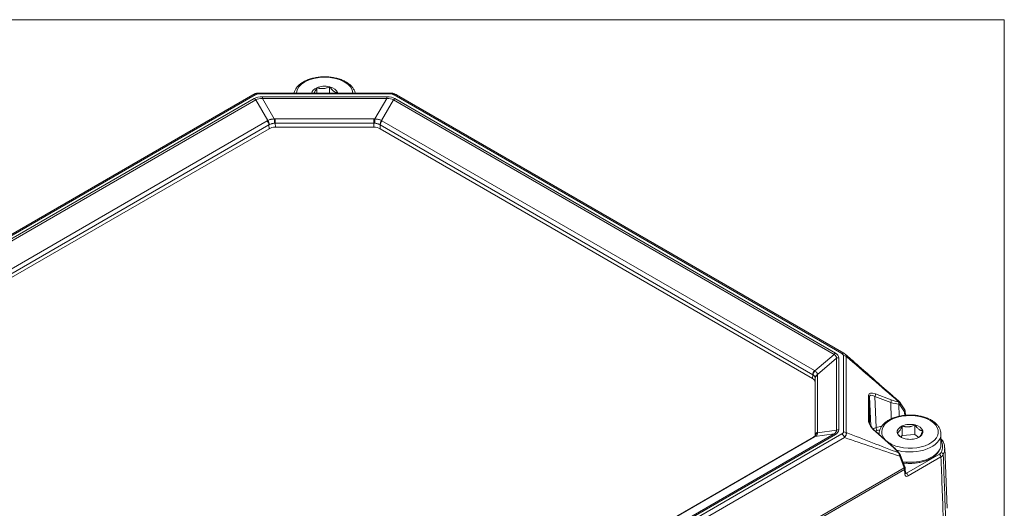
# Model space of a CAD drawing. Header units: millimetres. Extents: x 4 to 836, y 5 to 589.
# Tile 22 of 163: x 90 to 200, y 144 to 198. Entities that reach past the tile are written whole.
import ezdxf

# ---------------------------------------------------------------- set-up
doc = ezdxf.new("R2010")
doc.units = ezdxf.units.MM
doc.layers.add('1', color=7, linetype='Continuous', true_color=0xffffff)

msp = doc.modelspace()

# ---------------------------------------------------------------- linework, layer by layer
at = {"layer": '1', "color": 251, "linetype": 'Continuous', "lineweight": 18}
for q in [(31.03, 198.469), (200.102, 18.808)]:
    msp.add_line((200.102, 198.469), q, dxfattribs=at)
at = {"layer": '1', "color": 252, "linetype": 'Continuous', "lineweight": 18}
for p, q in [((123.526, 190.905), (123.526, 190.308)), ((124.957, 191.014), (124.957, 190.308)), ((188.721, 153.264), (188.721, 152.203)), ((190.152, 153.373), (190.152, 152.312)), ((186.15, 152.358), (186.15, 152.322)), ((188.594, 152.025), (188.721, 152.203)), ((188.721, 152.203), (190.152, 152.312)), ((190.152, 152.312), (190.579, 151.991)), ((193.05, 151.215), (193.05, 152.358))]:
    msp.add_line(p, q, dxfattribs=at)
at = {"layer": '1', "color": 143, "linetype": 'Continuous', "lineweight": 18}
for p, q in [((116.411, 190.12), (48.893, 151.139)), ((116.416, 190.123), (116.411, 190.12)), ((131.744, 190.308), (117.065, 190.308)), ((182.239, 161.345), (132.399, 190.12)), ((129.888, 186.512), (118.922, 186.512)), ((118.215, 186.343), (52.389, 148.339)), ((178.743, 158.545), (130.595, 186.343)), ((179.036, 152.171), (179.036, 158.137)), ((188.519, 155.846), (188.516, 155.851)), ((189.005, 155.063), (188.519, 155.846)), ((189.089, 154.452), (189.064, 154.87)), ((187.519, 151.128), (185.755, 152.667)), ((178.864, 152.025), (113.028, 114.015)), ((188.374, 150.264), (188.363, 150.278)), ((188.375, 150.263), (188.374, 150.264)), ((193.75, 144.101), (193.462, 150.84)), ((188.54, 149.98), (188.539, 149.982)), ((189.026, 148.707), (188.54, 149.98)), ((189.027, 148.706), (189.026, 148.707)), ((189.096, 148.009), (189.064, 148.538))]:
    msp.add_line(p, q, dxfattribs=at)
at = {"layer": '1', "color": 143, "linetype": 'Continuous', "lineweight": 13}
for p, q in [((116.661, 190.095), (49.143, 151.114)), ((131.744, 190.216), (117.065, 190.216)), ((117.477, 189.904), (131.332, 189.904)), ((181.989, 161.32), (132.149, 190.095)), ((49.826, 151.165), (116.571, 189.701)), ((116.737, 189.558), (49.992, 151.022)), ((118.076, 187.256), (116.737, 189.558)), ((131.332, 189.694), (117.477, 189.694)), ((117.477, 189.694), (118.798, 187.424)), ((130.012, 187.424), (131.332, 189.694)), ((132.072, 189.558), (130.733, 187.256)), ((181.14, 161.228), (132.072, 189.558)), ((132.238, 189.701), (181.306, 161.372)), ((52.184, 149.215), (118.02, 187.226)), ((118.207, 186.771), (52.371, 148.76)), ((118.215, 186.343), (118.207, 186.771)), ((118.914, 187.429), (129.896, 187.429)), ((118.914, 186.957), (118.922, 186.512)), ((129.896, 186.957), (118.914, 186.957)), ((129.888, 186.512), (129.896, 186.957)), ((130.602, 186.771), (130.595, 186.343)), ((178.761, 158.967), (130.602, 186.771)), ((130.79, 187.226), (178.948, 159.421)), ((179.002, 159.388), (181.14, 161.228)), ((181.398, 160.789), (179.289, 158.974)), ((181.398, 152.789), (181.398, 160.789)), ((181.659, 160.849), (181.659, 152.849)), ((182.198, 152.612), (182.198, 161.086)), ((182.503, 161.002), (182.503, 152.527)), ((178.743, 158.545), (178.761, 158.967)), ((179.054, 158.575), (179.036, 158.137)), ((179.054, 152.234), (179.054, 158.575)), ((179.293, 158.909), (179.293, 152.569)), ((185.743, 156.829), (187.507, 156.157)), ((184.991, 153.761), (184.991, 156.651)), ((185.225, 153.262), (185.089, 156.496)), ((185.089, 156.496), (185.089, 153.606)), ((187.458, 155.871), (185.694, 156.543)), ((185.694, 156.543), (185.84, 153.076)), ((187.503, 154.041), (187.458, 155.871)), ((188.324, 155.957), (188.335, 155.956)), ((188.36, 155.699), (188.348, 155.7)), ((188.348, 155.7), (188.382, 154.337)), ((188.969, 154.836), (188.483, 155.62)), ((189.01, 154.442), (188.991, 154.76)), ((179.289, 152.499), (181.398, 152.789)), ((187.507, 151.101), (185.743, 152.641)), ((185.84, 153.076), (186.467, 153.24)), ((186.241, 152.826), (185.943, 152.747)), ((178.948, 152.049), (113.112, 114.038)), ((114.395, 113.839), (181.14, 152.374)), ((114.471, 113.397), (181.989, 152.378)), ((181.306, 152.326), (114.561, 113.791)), ((182.304, 151.974), (114.786, 112.992)), ((181.14, 152.374), (179.002, 152.08)), ((179.053, 152.205), (179.054, 152.234)), ((188.335, 150.265), (188.324, 150.278)), ((188.95, 148.62), (188.464, 149.893)), ((189.212, 148.001), (192.869, 150.112)), ((193.045, 149.813), (189.388, 147.702)), ((112.352, 104.396), (188.95, 148.62)), ((188.991, 148.428), (112.388, 104.201)), ((189.023, 147.899), (188.991, 148.428)), ((189.092, 148.07), (189.212, 148.001))]:
    msp.add_line(p, q, dxfattribs=at)
for points in [[(117.065, 190.216, 0), (117.065, 190.22, 0), (117.065, 190.223, 0), (117.065, 190.226, 0), (117.065, 190.23, 0), (117.065, 190.233, 0), (117.065, 190.236, 0), (117.065, 190.239, 0), (117.065, 190.242, 0), (117.065, 190.245, 0), (117.065, 190.248, 0), (117.065, 190.251, 0), (117.065, 190.254, 0), (117.065, 190.257, 0), (117.065, 190.259, 0), (117.065, 190.262, 0), (117.065, 190.265, 0), (117.065, 190.267, 0), (117.065, 190.269, 0), (117.065, 190.272, 0), (117.065, 190.274, 0), (117.065, 190.276, 0), (117.065, 190.278, 0), (117.065, 190.28, 0), (117.065, 190.282, 0), (117.065, 190.284, 0), (117.065, 190.286, 0), (117.065, 190.288, 0), (117.065, 190.29, 0), (117.065, 190.291, 0), (117.065, 190.293, 0), (117.065, 190.294, 0), (117.065, 190.296, 0), (117.065, 190.297, 0), (117.065, 190.298, 0), (117.065, 190.299, 0), (117.065, 190.3, 0), (117.065, 190.301, 0), (117.065, 190.302, 0), (117.065, 190.303, 0), (117.065, 190.304, 0), (117.065, 190.305, 0), (117.065, 190.305, 0), (117.065, 190.306, 0), (117.065, 190.306, 0), (117.065, 190.307, 0), (117.065, 190.307, 0), (117.065, 190.307, 0), (117.065, 190.308, 0), (117.065, 190.308, 0), (117.065, 190.308, 0)], [(117.477, 189.694, 0), (117.477, 189.699, 0), (117.477, 189.704, 0), (117.477, 189.709, 0), (117.477, 189.714, 0), (117.477, 189.719, 0), (117.477, 189.724, 0), (117.477, 189.729, 0), (117.477, 189.734, 0), (117.477, 189.738, 0), (117.477, 189.743, 0), (117.477, 189.748, 0), (117.477, 189.753, 0), (117.477, 189.757, 0), (117.477, 189.762, 0), (117.477, 189.767, 0), (117.477, 189.771, 0), (117.477, 189.776, 0), (117.477, 189.78, 0), (117.477, 189.785, 0), (117.477, 189.789, 0), (117.477, 189.794, 0), (117.477, 189.798, 0), (117.477, 189.802, 0), (117.477, 189.807, 0), (117.477, 189.811, 0), (117.477, 189.815, 0), (117.477, 189.819, 0), (117.477, 189.824, 0), (117.477, 189.828, 0), (117.477, 189.832, 0), (117.477, 189.836, 0), (117.477, 189.84, 0), (117.477, 189.844, 0), (117.477, 189.848, 0), (117.477, 189.852, 0), (117.477, 189.856, 0), (117.477, 189.859, 0), (117.477, 189.863, 0), (117.477, 189.867, 0), (117.477, 189.87, 0), (117.477, 189.874, 0), (117.477, 189.878, 0), (117.477, 189.881, 0), (117.477, 189.885, 0), (117.477, 189.888, 0), (117.477, 189.891, 0), (117.477, 189.895, 0), (117.477, 189.898, 0), (117.477, 189.901, 0), (117.477, 189.904, 0)], [(131.332, 189.694, 0), (131.332, 189.699, 0), (131.332, 189.704, 0), (131.332, 189.709, 0), (131.332, 189.714, 0), (131.332, 189.719, 0), (131.332, 189.724, 0), (131.332, 189.729, 0), (131.332, 189.734, 0), (131.332, 189.738, 0), (131.332, 189.743, 0), (131.332, 189.748, 0), (131.332, 189.753, 0), (131.332, 189.757, 0), (131.332, 189.762, 0), (131.332, 189.767, 0), (131.332, 189.771, 0), (131.332, 189.776, 0), (131.332, 189.78, 0), (131.332, 189.785, 0), (131.332, 189.789, 0), (131.332, 189.794, 0), (131.332, 189.798, 0), (131.332, 189.802, 0), (131.332, 189.807, 0), (131.332, 189.811, 0), (131.332, 189.815, 0), (131.332, 189.819, 0), (131.332, 189.824, 0), (131.332, 189.828, 0), (131.332, 189.832, 0), (131.332, 189.836, 0), (131.332, 189.84, 0), (131.332, 189.844, 0), (131.332, 189.848, 0), (131.332, 189.852, 0), (131.332, 189.856, 0), (131.332, 189.859, 0), (131.332, 189.863, 0), (131.332, 189.867, 0), (131.332, 189.87, 0), (131.332, 189.874, 0), (131.332, 189.878, 0), (131.332, 189.881, 0), (131.332, 189.885, 0), (131.332, 189.888, 0), (131.332, 189.891, 0), (131.332, 189.895, 0), (131.332, 189.898, 0), (131.332, 189.901, 0), (131.332, 189.904, 0)], [(131.744, 190.216, 0), (131.744, 190.22, 0), (131.744, 190.223, 0), (131.744, 190.226, 0), (131.744, 190.23, 0), (131.744, 190.233, 0), (131.744, 190.236, 0), (131.744, 190.239, 0), (131.744, 190.242, 0), (131.744, 190.245, 0), (131.744, 190.248, 0), (131.744, 190.251, 0), (131.744, 190.254, 0), (131.744, 190.257, 0), (131.744, 190.259, 0), (131.744, 190.262, 0), (131.744, 190.265, 0), (131.744, 190.267, 0), (131.744, 190.269, 0), (131.744, 190.272, 0), (131.744, 190.274, 0), (131.744, 190.276, 0), (131.744, 190.278, 0), (131.744, 190.28, 0), (131.744, 190.282, 0), (131.744, 190.284, 0), (131.744, 190.286, 0), (131.744, 190.288, 0), (131.744, 190.29, 0), (131.744, 190.291, 0), (131.744, 190.293, 0), (131.744, 190.294, 0), (131.744, 190.296, 0), (131.744, 190.297, 0), (131.744, 190.298, 0), (131.744, 190.299, 0), (131.744, 190.3, 0), (131.744, 190.301, 0), (131.744, 190.302, 0), (131.744, 190.303, 0), (131.744, 190.304, 0), (131.744, 190.305, 0), (131.744, 190.305, 0), (131.744, 190.306, 0), (131.744, 190.306, 0), (131.744, 190.307, 0), (131.744, 190.307, 0), (131.744, 190.307, 0), (131.744, 190.308, 0), (131.744, 190.308, 0), (131.744, 190.308, 0)], [(118.914, 186.957, 0), (118.914, 186.965, 0), (118.914, 186.973, 0), (118.914, 186.982, 0), (118.914, 186.991, 0), (118.914, 186.999, 0), (118.914, 187.008, 0), (118.914, 187.017, 0), (118.914, 187.026, 0), (118.914, 187.035, 0), (118.914, 187.044, 0), (118.914, 187.053, 0), (118.914, 187.062, 0), (118.914, 187.072, 0), (118.914, 187.081, 0), (118.914, 187.091, 0), (118.914, 187.1, 0), (118.914, 187.11, 0), (118.914, 187.119, 0), (118.914, 187.129, 0), (118.914, 187.139, 0), (118.914, 187.148, 0), (118.914, 187.158, 0), (118.914, 187.168, 0), (118.914, 187.178, 0), (118.914, 187.187, 0), (118.914, 187.197, 0), (118.914, 187.207, 0), (118.914, 187.217, 0), (118.914, 187.227, 0), (118.914, 187.237, 0), (118.914, 187.247, 0), (118.914, 187.257, 0), (118.914, 187.266, 0), (118.914, 187.276, 0), (118.914, 187.286, 0), (118.914, 187.296, 0), (118.914, 187.306, 0), (118.914, 187.315, 0), (118.914, 187.325, 0), (118.914, 187.335, 0), (118.914, 187.344, 0), (118.914, 187.354, 0), (118.914, 187.364, 0), (118.914, 187.373, 0), (118.914, 187.382, 0), (118.914, 187.392, 0), (118.914, 187.401, 0), (118.914, 187.41, 0), (118.914, 187.42, 0), (118.914, 187.429, 0)], [(129.896, 186.957, 0), (129.896, 186.965, 0), (129.896, 186.973, 0), (129.896, 186.982, 0), (129.896, 186.991, 0), (129.896, 186.999, 0), (129.896, 187.008, 0), (129.896, 187.017, 0), (129.896, 187.026, 0), (129.896, 187.035, 0), (129.896, 187.044, 0), (129.896, 187.053, 0), (129.896, 187.062, 0), (129.896, 187.072, 0), (129.896, 187.081, 0), (129.896, 187.091, 0), (129.896, 187.1, 0), (129.896, 187.11, 0), (129.896, 187.119, 0), (129.896, 187.129, 0), (129.896, 187.139, 0), (129.896, 187.148, 0), (129.896, 187.158, 0), (129.896, 187.168, 0), (129.896, 187.178, 0), (129.896, 187.187, 0), (129.896, 187.197, 0), (129.896, 187.207, 0), (129.896, 187.217, 0), (129.896, 187.227, 0), (129.896, 187.237, 0), (129.896, 187.247, 0), (129.896, 187.257, 0), (129.896, 187.266, 0), (129.896, 187.276, 0), (129.896, 187.286, 0), (129.896, 187.296, 0), (129.896, 187.306, 0), (129.896, 187.315, 0), (129.896, 187.325, 0), (129.896, 187.335, 0), (129.896, 187.344, 0), (129.896, 187.354, 0), (129.896, 187.364, 0), (129.896, 187.373, 0), (129.896, 187.382, 0), (129.896, 187.392, 0), (129.896, 187.401, 0), (129.896, 187.41, 0), (129.896, 187.42, 0), (129.896, 187.429, 0)]]:
    msp.add_polyline3d(points, dxfattribs=at)
at = {"layer": '1', "color": 252, "linetype": 'Continuous', "lineweight": 13}
for centre, major_axis, start_param, end_param in [((124.405, 190.244), (-3.15, 0), 3.1768404, 6.2478454), ((189.6, 152.603), (-3.15, 0), 1.178493, 6.2831853), ((189.6, 152.603), (-3.15, 0), 0, 0.5315212), ((189.6, 152.603), (-3.15, 0), 0.63755, 1.178493), ((189.6, 152.358), (3.45, 0), 4.3200856, 6.2785741), ((189.6, 152.358), (3.45, 0), 4.2496943, 4.3200856), ((189.6, 151.215), (-3.45, 0), 1.3393032, 3.1144994)]:
    msp.add_ellipse(centre, major_axis=major_axis, ratio=0.57735, start_param=start_param, end_param=end_param, dxfattribs=at)
at = {"layer": '1', "color": 252, "linetype": 'Continuous', "lineweight": 18}
for centre, major_axis, start_param, end_param in [((124.405, 190.244), (1.443, 0), 2.2256905, 3.0646103), ((124.405, 190.244), (1.443, 0), 1.178493, 2.2256905), ((124.405, 190.244), (1.443, 0), 0.1312954, 1.178493), ((124.405, 190.244), (1.443, 0), 0.0769721, 0.1312954), ((189.6, 152.603), (1.443, 0), 2.2256905, 3.2728881), ((189.6, 152.603), (1.443, 0), 3.2728881, 4.3200856), ((189.6, 152.603), (1.443, 0), 1.178493, 2.2256905), ((189.6, 152.603), (1.443, 0), 0.1312954, 1.178493), ((189.6, 152.603), (1.443, 0), 5.3672832, 6.4144807), ((189.6, 152.358), (3.45, 0), 3.1414975, 3.1571073), ((189.6, 152.603), (1.443, 0), 4.3200856, 5.3672832), ((189.6, 151.215), (-3.45, 0), 3.1144994, 3.1414975)]:
    msp.add_ellipse(centre, major_axis=major_axis, ratio=0.57735, start_param=start_param, end_param=end_param, dxfattribs=at)
at = {"layer": '1', "color": 143, "linetype": 'Continuous', "lineweight": 13}
for centre, major_axis, ratio, start_param, end_param in [((116.661, 189.687), (-0.25, 0.433), 0.57735, 5.4977871, 6.26087), ((119.663, 187.137), (-3.42, 2.261), 0.46669, 5.668481, 6.0542627), ((119.663, 186.729), (-3.057, 2.715), 0.396188, 5.7907321, 6.1765139), ((129.147, 187.137), (3.42, 2.261), 0.46669, 0.2289226, 0.6147043), ((129.147, 186.729), (3.057, 2.715), 0.396188, 0.1066715, 0.4924532), ((132.149, 189.687), (0.25, 0.433), 0.57735, 0.0000044, 0.7853982), ((116.571, 189.293), (-0.25, 0.433), 0.57735, 5.009238, 5.4977871), ((132.238, 189.293), (0.25, 0.433), 0.57735, 0.7853982, 1.2739473), ((119.093, 185.932), (-1.295, 1.11), 0.697711, 5.9904592, 6.0422593), ((117.854, 186.961), (-0.25, 0.433), 0.57735, 3.9618974, 5.009238), ((117.91, 186.991), (-0.219, 0.449), 0.562042, 4.001288, 5.0486543), ((118.927, 185.668), (-0.752, 1.082), 0.620641, 6.1832311, 6.2350311), ((118.928, 185.778), (-0.082, 1.649), 0.90834, 6.2380905, 6.3154052), ((118.798, 187.226), (-0.043, 0.498), 0.036587, 4.1294019, 5.1175231), ((118.928, 185.58), (-0.04, 1.376), 0.726249, 6.257905, 6.3352197), ((129.882, 185.778), (0.082, 1.649), 0.90834, 6.2509654, 6.3282801), ((129.882, 185.58), (0.04, 1.376), 0.726249, 6.2311509, 6.3084657), ((130.012, 187.226), (0.043, 0.498), 0.036587, 1.1656622, 2.1537835), ((130.899, 186.991), (0.219, 0.449), 0.562042, 1.234531, 2.2818973), ((129.883, 185.668), (0.752, 1.082), 0.620641, 0.0481542, 0.0999543), ((130.956, 186.961), (0.25, 0.433), 0.57735, 1.2739473, 2.3212879), ((129.717, 185.932), (1.295, 1.11), 0.697711, 0.240926, 0.2927261), ((181.306, 160.963), (0.25, 0.433), 0.57735, 0.7853982, 1.2739473), ((176.865, 159.179), (4.511, 1.817), 0.270428, 6.1303537, 6.5161354), ((176.865, 159.587), (4.773, 1.409), 0.316774, 6.1899637, 6.5757454), ((181.989, 160.912), (0.25, 0.433), 0.57735, 6.2717082, 7.0685835), ((181.659, 160.44), (0.5, 0), 0.816497, 1.5707963, 2.1194205), ((182.198, 160.678), (-0.5, 0), 0.816497, 4.0578905, 4.712389), ((179.114, 159.156), (0.25, 0.433), 0.57735, 1.2739473, 2.3212879), ((179.168, 159.123), (0.28, 0.414), 0.590594, 1.3153609, 2.3627273), ((177.858, 158.138), (1.322, 1.088), 0.692206, 0.2018449, 0.2536449), ((178.024, 157.874), (0.788, 1.06), 0.61337, 0.0233749, 0.0751749), ((179.55, 158.625), (0.495, 0.073), 0.840845, 1.9980434, 2.9861647), ((178.02, 157.787), (0.988, 0.925), 0.3292, 5.9840618, 6.0613766), ((179.554, 158.561), (0.5, 0), 0.816497, 2.1194205, 3.1066861), ((177.76, 158.135), (1.477, 0.979), 0.423223, 6.0096708, 6.0869856), ((186.276, 155.832), (-1.231, 0.991), 0.371341, 5.4308691, 6.573581), ((185.59, 156.667), (0.089, 0.234), 0.59435, 4.3900208, 5.6772166), ((184.839, 156.489), (0.25, 0), 0.816497, 0.0349066, 0.9162979), ((186.124, 155.67), (-0.99, 0.96), 0.31686, 5.4389833, 6.5816952), ((187.355, 155.995), (0.089, 0.234), 0.59435, 4.3900208, 5.6772166), ((186.196, 158.182), (-2.918, 2.201), 0.393456, 2.286921, 2.6447981), ((186.348, 158.344), (-2.673, 2.172), 0.374057, 2.2935779, 2.651455), ((188.172, 155.795), (0.018, 0.249), 0.774783, 4.3777076, 5.4728895), ((188.183, 155.794), (-0.018, -0.249), 0.774783, 1.2361149, 2.3312968), ((188.307, 155.715), (-0.212, -0.132), 0.758511, 1.9827305, 3.1415798), ((188.793, 154.931), (0.212, 0.132), 0.758511, 5.1243232, 6.0930111), ((188.815, 154.651), (0.118, 0.22), 0.597134, 5.5139785, 5.9514875), ((188.814, 154.855), (0.25, 0.015), 0.576647, 5.463532, 6.2976649), ((184.839, 153.599), (0.25, 0), 0.816497, 0.0349066, 0.9162979), ((186.276, 152.969), (-1.232, 0.964), 0.378936, 0.2883352, 1.4310471), ((179.55, 152.151), (-0.496, 0.064), 0.785148, 5.3634591, 6.3515803), ((179.554, 152.22), (0.5, 0), 0.816497, 2.1194205, 3.1066861), ((177.76, 151.811), (1.478, 0.962), 0.42743, 5.9345794, 6.0118942), ((176.865, 153.703), (-4.529, 1.042), 0.260445, 2.8599686, 3.2457503), ((176.865, 154.111), (-4.773, 1.409), 0.316774, 2.8490325, 3.2348143), ((181.659, 152.441), (0.5, 0), 0.816497, 1.5707963, 2.1194205), ((182.198, 152.203), (-0.5, 0), 0.816497, 4.0578905, 4.712389), ((186.255, 152.557), (1, 0.01), 0.572627, 1.9928108, 2.4340226), ((186.255, 152.353), (-0.75, 0.001), 0.577144, 5.1408649, 5.4906776), ((185.59, 152.479), (0.164, 0.188), 0.071597, 5.8060674, 6.2831933), ((185.943, 152.952), (0.064, -0.242), 0.338369, 4.0867587, 5.6226485), ((179.114, 151.592), (-0.25, 0.433), 0.57735, 5.9863363, 6.2831919), ((179.168, 151.624), (-0.26, 0.427), 0.622989, 5.9729087, 6.2971177), ((177.858, 152.004), (1.516, 0.49), 0.24437, 5.4327402, 5.4845403), ((181.306, 151.918), (-0.25, 0.433), 0.57735, 5.4977871, 5.9863363), ((181.989, 151.97), (-0.25, 0.433), 0.57735, 4.3994064, 5.4977871), ((193.063, 151.429), (0.227, 0.105), 0.788977, 0.0005132, 1.2216415), ((188.752, 150.97), (-4.462, 0), 0.57735, 2.8812237, 3.4019616), ((187.355, 150.94), (0.164, 0.188), 0.071597, 5.8060674, 6.2831933), ((186.348, 150.367), (-2.675, 2.099), 0.383853, 4.2192857, 4.5771628), ((188.172, 150.116), (0.191, 0.161), 0.216018, 0.000047, 0.4882925), ((188.183, 150.103), (-0.191, -0.161), 0.216018, 3.1415883, 3.6298852), ((193.063, 150.103), (0.227, -0.105), 0.788977, 0.3840614, 1.9199511), ((188.752, 150.773), (4.712, 0), 0.57735, 6.0228164, 6.2896294), ((188.307, 149.891), (-0.234, -0.089), 0.269221, 2.2031953, 3.1415862), ((192.869, 149.908), (-0.125, 0.217), 0.57735, 3.9618974, 5.4977871), ((188.793, 148.618), (0.234, 0.089), 0.269221, 5.344788, 6.259345), ((188.638, 148.618), (-0.256, 0.429), 0.567185, 3.9534676, 4.3909766), ((188.814, 148.523), (0.25, 0.015), 0.576647, 5.463532, 6.2822879), ((188.846, 147.994), (0.25, 0.015), 0.576647, 5.463532, 6.2831708), ((189.376, 148.117), (0.236, 0.441), 0.597134, 2.3723858, 3.9082756), ((189.199, 148.212), (0.111, 0.224), 0.616056, 3.1275345, 3.886912), ((189.212, 147.797), (-0.125, 0.217), 0.57735, 3.9618974, 5.4977871)]:
    msp.add_ellipse(centre, major_axis=major_axis, ratio=ratio, start_param=start_param, end_param=end_param, dxfattribs=at)
at = {"layer": '1', "color": 143, "linetype": 'Continuous', "lineweight": 18}
for centre, major_axis, ratio, start_param, end_param in [((118.922, 185.935), (-1, 0), 0.577642, 4.7131465, 5.49804), ((129.888, 185.935), (1, 0), 0.577642, 0.7851453, 1.5700388), ((178.035, 158.137), (1.001, 0), 0.577059, 6.2829333, 7.0678268), ((188.793, 154.931), (0.212, 0.132), 0.758511, 6.0930111, 6.2831724), ((188.752, 150.773), (4.712, 0), 0.57735, 0.0064441, 0.0246944)]:
    msp.add_ellipse(centre, major_axis=major_axis, ratio=ratio, start_param=start_param, end_param=end_param, dxfattribs=at)
at = {"layer": '1', "color": 252, "linetype": 'Continuous', "lineweight": 18}
for points, knots in [([(127.82, 190.309), (127.816, 190.325), (127.781, 190.45), (127.693, 190.679), (127.489, 190.978), (127.215, 191.255), (126.872, 191.503), (126.468, 191.715), (126.015, 191.887), (125.523, 192.014), (125.006, 192.094), (124.475, 192.125), (123.942, 192.107), (123.421, 192.04), (122.921, 191.925), (122.455, 191.764), (122.034, 191.56), (121.666, 191.315), (121.365, 191.033), (121.137, 190.719), (121.035, 190.471), (120.995, 190.332), (120.989, 190.309)], [0, 0, 0, 0, 0.007656, 0.0586031, 0.1103716, 0.1635283, 0.2178927, 0.2729006, 0.32804, 0.3830805, 0.438002, 0.492845, 0.547672, 0.6025448, 0.6575225, 0.7126796, 0.7680803, 0.8237446, 0.8795282, 0.9348995, 0.9890958, 1, 1, 1, 1]), ([(123.526, 190.905), (123.504, 190.852), (123.483, 190.8), (123.449, 190.724), (123.438, 190.699), (123.415, 190.651), (123.403, 190.627), (123.369, 190.558), (123.345, 190.514), (123.31, 190.453), (123.292, 190.424), (123.274, 190.397), (123.262, 190.379), (123.256, 190.37), (123.231, 190.335), (123.212, 190.312), (123.194, 190.291)], [0, 0, 0, 0, 0.2095393, 0.2095393, 0.3143089, 0.3143089, 0.4190786, 0.4190786, 0.6286178, 0.6286178, 0.7333875, 0.7857723, 0.7857723, 0.8381571, 0.8381571, 1, 1, 1, 1]), ([(124.957, 191.014), (124.901, 190.986), (124.844, 190.961), (124.729, 190.914), (124.671, 190.893), (124.553, 190.856), (124.493, 190.84), (124.4, 190.821), (124.369, 190.816), (124.322, 190.81), (124.306, 190.808), (124.275, 190.804), (124.259, 190.803), (124.181, 190.797), (124.119, 190.796), (123.997, 190.801), (123.936, 190.807), (123.845, 190.822), (123.815, 190.827), (123.756, 190.84), (123.726, 190.846), (123.639, 190.869), (123.582, 190.886), (123.526, 190.905)], [0, 0, 0, 0, 0.125, 0.125, 0.25, 0.25, 0.375, 0.375, 0.4375, 0.4375, 0.46875, 0.46875, 0.5, 0.5, 0.625, 0.625, 0.75, 0.75, 0.8125, 0.8125, 0.875, 0.875, 1, 1, 1, 1]), ([(125.836, 190.353), (125.801, 190.356), (125.767, 190.36), (125.696, 190.375), (125.66, 190.385), (125.588, 190.412), (125.551, 190.429), (125.494, 190.46), (125.475, 190.471), (125.446, 190.49), (125.436, 190.497), (125.417, 190.51), (125.407, 190.517), (125.359, 190.553), (125.321, 190.585), (125.246, 190.657), (125.208, 190.696), (125.153, 190.759), (125.134, 190.781), (125.098, 190.825), (125.08, 190.848), (125.026, 190.917), (124.991, 190.965), (124.957, 191.014)], [0, 0, 0, 0, 0.125, 0.125, 0.25, 0.25, 0.375, 0.375, 0.4375, 0.4375, 0.46875, 0.46875, 0.5, 0.5, 0.625, 0.625, 0.75, 0.75, 0.8125, 0.8125, 0.875, 0.875, 1, 1, 1, 1]), ([(193.046, 152.347), (193.047, 152.36), (193.061, 152.484), (193.01, 152.72), (192.889, 153.038), (192.685, 153.338), (192.411, 153.614), (192.068, 153.862), (191.664, 154.075), (191.21, 154.247), (190.718, 154.374), (190.201, 154.454), (189.67, 154.485), (189.138, 154.467), (188.616, 154.399), (188.116, 154.285), (187.65, 154.124), (187.229, 153.92), (186.862, 153.674), (186.56, 153.392), (186.332, 153.079), (186.195, 152.745), (186.141, 152.487), (186.154, 152.348), (186.158, 152.322)], [0, 0, 0, 0, 0.0055831, 0.0519091, 0.0980934, 0.1450223, 0.1932097, 0.2424918, 0.2923574, 0.3423421, 0.3922372, 0.4420244, 0.4917404, 0.5414419, 0.591185, 0.6410232, 0.691024, 0.7412456, 0.7917061, 0.8422748, 0.8924698, 0.9415995, 0.9892146, 1, 1, 1, 1]), ([(188.721, 153.264), (188.7, 153.211), (188.678, 153.16), (188.644, 153.084), (188.633, 153.059), (188.61, 153.01), (188.599, 152.987), (188.564, 152.917), (188.541, 152.874), (188.505, 152.813), (188.487, 152.784), (188.469, 152.756), (188.457, 152.738), (188.451, 152.73), (188.421, 152.687), (188.397, 152.658), (188.349, 152.607), (188.326, 152.585), (188.291, 152.558), (188.28, 152.55), (188.257, 152.535), (188.246, 152.528), (188.212, 152.51), (188.19, 152.501), (188.169, 152.494)], [0, 0, 0, 0, 0.125, 0.125, 0.1875, 0.1875, 0.25, 0.25, 0.375, 0.375, 0.4375, 0.46875, 0.46875, 0.5, 0.5, 0.625, 0.625, 0.75, 0.75, 0.8125, 0.8125, 0.875, 0.875, 1, 1, 1, 1]), ([(188.169, 152.494), (188.203, 152.445), (188.238, 152.398), (188.309, 152.307), (188.344, 152.263), (188.417, 152.18), (188.454, 152.141), (188.511, 152.087), (188.53, 152.07), (188.559, 152.045), (188.569, 152.037), (188.588, 152.022), (188.597, 152.014), (188.642, 151.981), (188.676, 151.958), (188.71, 151.938)], [0, 0, 0, 0, 0.2039048, 0.2039048, 0.4078096, 0.4078096, 0.6117143, 0.6117143, 0.7136667, 0.7136667, 0.7646429, 0.7646429, 0.8156191, 0.8156191, 1, 1, 1, 1]), ([(190.152, 153.373), (190.096, 153.346), (190.039, 153.32), (189.925, 153.274), (189.867, 153.252), (189.748, 153.215), (189.688, 153.2), (189.596, 153.181), (189.565, 153.176), (189.517, 153.169), (189.502, 153.167), (189.47, 153.164), (189.455, 153.162), (189.377, 153.156), (189.315, 153.155), (189.192, 153.161), (189.131, 153.167), (189.04, 153.181), (189.01, 153.187), (188.951, 153.199), (188.921, 153.206), (188.834, 153.228), (188.777, 153.245), (188.721, 153.264)], [0, 0, 0, 0, 0.125, 0.125, 0.25, 0.25, 0.375, 0.375, 0.4375, 0.4375, 0.46875, 0.46875, 0.5, 0.5, 0.625, 0.625, 0.75, 0.75, 0.8125, 0.8125, 0.875, 0.875, 1, 1, 1, 1]), ([(191.031, 152.712), (190.997, 152.715), (190.962, 152.72), (190.891, 152.735), (190.856, 152.745), (190.783, 152.772), (190.746, 152.788), (190.689, 152.819), (190.67, 152.831), (190.641, 152.85), (190.632, 152.856), (190.612, 152.869), (190.603, 152.876), (190.555, 152.912), (190.517, 152.945), (190.441, 153.016), (190.404, 153.055), (190.348, 153.119), (190.33, 153.14), (190.293, 153.185), (190.275, 153.207), (190.221, 153.276), (190.186, 153.324), (190.152, 153.373)], [0, 0, 0, 0, 0.125, 0.125, 0.25, 0.25, 0.375, 0.375, 0.4375, 0.4375, 0.46875, 0.46875, 0.5, 0.5, 0.625, 0.625, 0.75, 0.75, 0.8125, 0.8125, 0.875, 0.875, 1, 1, 1, 1]), ([(190.557, 151.977), (190.564, 151.981), (190.571, 151.986), (190.59, 151.998), (190.601, 152.006), (190.636, 152.033), (190.659, 152.055), (190.707, 152.106), (190.731, 152.135), (190.761, 152.178), (190.767, 152.187), (190.779, 152.204), (190.797, 152.232), (190.815, 152.261), (190.851, 152.322), (190.874, 152.365), (190.909, 152.435), (190.92, 152.459), (190.943, 152.507), (190.954, 152.532), (190.988, 152.608), (191.01, 152.66), (191.031, 152.712)], [0, 0, 0, 0, 0.0471653, 0.0471653, 0.1204603, 0.1204603, 0.2670502, 0.2670502, 0.4136402, 0.4136402, 0.4502877, 0.4502877, 0.4869352, 0.5602301, 0.5602301, 0.7068201, 0.7068201, 0.7801151, 0.7801151, 0.85341, 0.85341, 1, 1, 1, 1]), ([(188.855, 149.145), (188.904, 149.139), (189.127, 149.112), (189.53, 149.089), (190.063, 149.107), (190.584, 149.174), (191.084, 149.289), (191.55, 149.449), (191.971, 149.654), (192.338, 149.899), (192.64, 150.181), (192.867, 150.494), (193.007, 150.822), (193.042, 151.044), (193.046, 151.152)], [0, 0, 0, 0, 0.0250353, 0.1141348, 0.2032084, 0.2923563, 0.3816748, 0.4712847, 0.5612904, 0.6517242, 0.7423519, 0.8323098, 0.9203586, 1, 1, 1, 1])]:
    msp.add_open_spline(points, degree=3, knots=knots, dxfattribs=at)
at = {"layer": '1', "color": 143, "linetype": 'Continuous', "lineweight": 18}
for points, knots in [([(116.896, 190.287), (116.863, 190.285), (116.752, 190.273), (116.586, 190.21), (116.468, 190.152), (116.418, 190.121)], [0, 0, 0, 0, 0.1794459, 0.6262007, 1, 1, 1, 1]), ([(116.89, 190.291), (116.9, 190.293), (116.909, 190.295), (116.935, 190.298), (116.968, 190.302), (117.008, 190.306), (117.037, 190.307), (117.049, 190.307), (117.057, 190.307), (117.061, 190.307), (117.065, 190.307)], [0, 0, 0, 0, 0.164985, 0.164985, 0.4433234, 0.7216617, 0.8608308, 0.9304154, 0.9304154, 1, 1, 1, 1]), ([(132.395, 190.122), (132.382, 190.129), (132.302, 190.175), (132.125, 190.251), (131.914, 190.302), (131.788, 190.306), (131.744, 190.305)], [0, 0, 0, 0, 0.0745863, 0.4691363, 0.8190025, 1, 1, 1, 1]), ([(188.429, 155.95), (188.212, 156.14), (187.801, 156.501), (187.247, 156.987), (186.814, 157.367), (186.458, 157.679), (186.032, 158.052), (185.419, 158.59), (184.569, 159.336), (183.549, 160.23), (182.813, 160.876), (182.431, 161.211)], [0, 0, 0, 0, 0.108352, 0.2056561, 0.2769708, 0.3247152, 0.3838355, 0.4898493, 0.6315453, 0.8089235, 1, 1, 1, 1]), ([(185.591, 152.821), (185.517, 152.893), (185.382, 153.038), (185.224, 153.253), (185.124, 153.438), (185.092, 153.551), (185.088, 153.589), (185.089, 153.599)], [0, 0, 0, 0, 0.2571644, 0.5127761, 0.7136481, 0.9124604, 1, 1, 1, 1]), ([(179.053, 152.215), (179.053, 152.214), (179.053, 152.204), (179.04, 152.169), (178.994, 152.107), (178.928, 152.066), (178.902, 152.052)], [0, 0, 0, 0, 0.036062, 0.4498367, 0.8133669, 1, 1, 1, 1]), ([(193.284, 151.531), (193.266, 151.577), (193.208, 151.678), (193.118, 151.764), (193.052, 151.803), (193.05, 151.804)], [0, 0, 0, 0, 0.4058296, 0.9820266, 1, 1, 1, 1]), ([(193.453, 150.785), (193.457, 150.844), (193.457, 151.028), (193.394, 151.28), (193.321, 151.468), (193.29, 151.534)], [0, 0, 0, 0, 0.2304911, 0.724735, 1, 1, 1, 1]), ([(188.363, 150.278), (188.303, 150.347), (188.125, 150.551), (187.842, 150.838), (187.614, 151.045), (187.519, 151.128)], [0, 0, 0, 0, 0.2321101, 0.6857654, 1, 1, 1, 1]), ([(189.103, 147.972), (189.103, 147.972), (189.103, 147.975), (189.098, 147.983), (189.097, 148.002), (189.096, 148.009)], [0, 0, 0, 0, 0.1033449, 0.7321085, 1, 1, 1, 1])]:
    msp.add_open_spline(points, degree=3, knots=knots, dxfattribs=at)
at = {"layer": '1', "color": 143, "linetype": 'Continuous', "lineweight": 13}
for points, knots in [([(117.065, 190.216), (117.046, 190.216), (117.026, 190.215), (116.988, 190.211), (116.968, 190.208), (116.913, 190.198), (116.878, 190.189), (116.827, 190.172), (116.811, 190.166), (116.779, 190.154), (116.763, 190.147), (116.717, 190.126), (116.688, 190.111), (116.661, 190.095)], [0, 0, 0, 0, 0.125, 0.125, 0.25, 0.25, 0.5, 0.5, 0.625, 0.625, 0.75, 0.75, 1, 1, 1, 1]), ([(132.149, 190.095), (132.121, 190.111), (132.093, 190.126), (132.047, 190.147), (132.031, 190.154), (131.999, 190.166), (131.982, 190.172), (131.932, 190.189), (131.897, 190.198), (131.841, 190.209), (131.822, 190.211), (131.783, 190.215), (131.764, 190.216), (131.744, 190.216)], [0, 0, 0, 0, 0.25, 0.25, 0.375, 0.375, 0.5, 0.5, 0.75, 0.75, 0.875, 0.875, 1, 1, 1, 1]), ([(118.076, 187.256), (118.125, 187.282), (118.229, 187.328), (118.347, 187.363), (118.425, 187.382), (118.44, 187.385), (118.472, 187.391), (118.52, 187.4), (118.568, 187.408), (118.665, 187.419), (118.731, 187.423), (118.798, 187.424)], [0, 0, 0, 0, 0.25, 0.5, 0.5, 0.5625, 0.5625, 0.625, 0.75, 0.75, 1, 1, 1, 1]), ([(118.837, 186.953), (118.782, 186.947), (118.728, 186.939), (118.649, 186.924), (118.623, 186.918), (118.571, 186.906), (118.545, 186.9), (118.469, 186.878), (118.373, 186.847), (118.286, 186.811), (118.245, 186.791)], [0, 0, 0, 0, 0.25, 0.25, 0.375, 0.375, 0.5, 0.5, 0.75, 1, 1, 1, 1]), ([(130.565, 186.791), (130.524, 186.811), (130.48, 186.829), (130.411, 186.854), (130.388, 186.863), (130.352, 186.874), (130.339, 186.878), (130.315, 186.885), (130.302, 186.889), (130.239, 186.907), (130.187, 186.919), (130.082, 186.939), (130.028, 186.947), (129.973, 186.953)], [0, 0, 0, 0, 0.25, 0.25, 0.375, 0.375, 0.4375, 0.4375, 0.5, 0.5, 0.75, 0.75, 1, 1, 1, 1]), ([(130.012, 187.424), (130.079, 187.423), (130.145, 187.419), (130.274, 187.404), (130.338, 187.393), (130.415, 187.374), (130.431, 187.371), (130.461, 187.362), (130.506, 187.35), (130.549, 187.336), (130.633, 187.305), (130.685, 187.282), (130.733, 187.256)], [0, 0, 0, 0, 0.25, 0.25, 0.5, 0.5, 0.5625, 0.5625, 0.625, 0.75, 0.75, 1, 1, 1, 1]), ([(182.198, 161.086), (182.198, 161.098), (182.196, 161.109), (182.19, 161.131), (182.185, 161.142), (182.167, 161.175), (182.151, 161.195), (182.123, 161.224), (182.112, 161.233), (182.09, 161.252), (182.079, 161.261), (182.043, 161.287), (182.016, 161.304), (181.989, 161.32)], [0, 0, 0, 0, 0.125, 0.125, 0.25, 0.25, 0.5, 0.5, 0.625, 0.625, 0.75, 0.75, 1, 1, 1, 1]), ([(182.433, 161.208), (182.435, 161.206), (182.45, 161.194), (182.462, 161.181), (182.488, 161.147), (182.5, 161.121), (182.508, 161.086), (182.509, 161.079), (182.51, 161.064), (182.51, 161.049), (182.508, 161.03), (182.506, 161.016), (182.505, 161.01), (182.504, 161.006), (182.503, 161.004), (182.503, 161.002)], [0, 0, 0, 0, 0.0382535, 0.2306028, 0.2306028, 0.6153014, 0.6153014, 0.711476, 0.711476, 0.8076507, 0.9038253, 0.9519127, 0.9759563, 0.9759563, 1, 1, 1, 1]), ([(179.002, 159.388), (179.048, 159.359), (179.13, 159.298), (179.19, 159.231), (179.221, 159.186), (179.227, 159.177), (179.238, 159.159), (179.252, 159.132), (179.264, 159.105), (179.282, 159.05), (179.288, 159.012), (179.289, 158.974)], [0, 0, 0, 0, 0.25, 0.5, 0.5, 0.5625, 0.5625, 0.625, 0.75, 0.75, 1, 1, 1, 1]), ([(179.051, 158.618), (179.047, 158.646), (179.038, 158.674), (179.018, 158.716), (179.011, 158.73), (178.993, 158.758), (178.984, 158.772), (178.951, 158.813), (178.9, 158.867), (178.834, 158.919), (178.797, 158.944)], [0, 0, 0, 0, 0.25, 0.25, 0.375, 0.375, 0.5, 0.5, 0.75, 1, 1, 1, 1]), ([(188.335, 155.956), (188.339, 155.957), (188.344, 155.958), (188.352, 155.96), (188.363, 155.963), (188.374, 155.964), (188.395, 155.964), (188.407, 155.961), (188.422, 155.954), (188.425, 155.953), (188.428, 155.951)], [0, 0, 0, 0, 0.1080789, 0.1080789, 0.2161578, 0.4323156, 0.4323156, 0.8646312, 0.8646312, 1, 1, 1, 1]), ([(188.483, 155.62), (188.476, 155.631), (188.468, 155.642), (188.451, 155.66), (188.441, 155.668), (188.42, 155.682), (188.409, 155.687), (188.385, 155.696), (188.373, 155.698), (188.36, 155.699)], [0, 0, 0, 0, 0.25, 0.25, 0.5, 0.5, 0.75, 0.75, 1, 1, 1, 1]), ([(179.289, 152.499), (179.288, 152.46), (179.282, 152.422), (179.258, 152.346), (179.24, 152.308), (179.209, 152.263), (179.202, 152.254), (179.189, 152.236), (179.167, 152.21), (179.142, 152.185), (179.089, 152.137), (179.048, 152.108), (179.002, 152.08)], [0, 0, 0, 0, 0.25, 0.25, 0.5, 0.5, 0.5625, 0.5625, 0.625, 0.75, 0.75, 1, 1, 1, 1]), ([(181.989, 152.378), (182.016, 152.394), (182.042, 152.41), (182.079, 152.437), (182.09, 152.446), (182.112, 152.465), (182.123, 152.474), (182.151, 152.503), (182.168, 152.524), (182.185, 152.556), (182.19, 152.567), (182.196, 152.589), (182.198, 152.6), (182.198, 152.612)], [0, 0, 0, 0, 0.25, 0.25, 0.375, 0.375, 0.5, 0.5, 0.75, 0.75, 0.875, 0.875, 1, 1, 1, 1]), ([(182.503, 152.527), (182.503, 152.525), (182.504, 152.522), (182.505, 152.517), (182.506, 152.508), (182.508, 152.489), (182.511, 152.451), (182.509, 152.417), (182.505, 152.382), (182.503, 152.37), (182.499, 152.347), (182.491, 152.312), (182.472, 152.253), (182.452, 152.206), (182.434, 152.171), (182.428, 152.159), (182.415, 152.135), (182.395, 152.1), (182.372, 152.065), (182.348, 152.03), (182.335, 152.013), (182.322, 151.996), (182.313, 151.985), (182.308, 151.979), (182.304, 151.974)], [0, 0, 0, 0, 0.015625, 0.015625, 0.03125, 0.0625, 0.125, 0.25, 0.25, 0.3125, 0.3125, 0.375, 0.5, 0.625, 0.625, 0.6875, 0.6875, 0.75, 0.875, 0.875, 0.9375, 0.96875, 0.96875, 1, 1, 1, 1]), ([(188.464, 149.893), (188.463, 149.897), (188.463, 149.901), (188.462, 149.91), (188.46, 149.922), (188.455, 149.952), (188.45, 149.976), (188.439, 150.026), (188.429, 150.058), (188.407, 150.121), (188.395, 150.152), (188.374, 150.196), (188.367, 150.21), (188.355, 150.231), (188.35, 150.241), (188.343, 150.253), (188.339, 150.258), (188.337, 150.261), (188.336, 150.263), (188.335, 150.265)], [0, 0, 0, 0, 0.03125, 0.03125, 0.0625, 0.125, 0.25, 0.25, 0.5, 0.5, 0.75, 0.75, 0.875, 0.875, 0.9375, 0.96875, 0.984375, 0.984375, 1, 1, 1, 1]), ([(192.869, 150.112), (192.892, 150.126), (192.913, 150.14), (192.953, 150.17), (192.972, 150.186), (193.004, 150.219), (193.019, 150.236), (193.044, 150.271), (193.054, 150.289), (193.063, 150.307)], [0, 0, 0, 0, 0.25, 0.25, 0.5, 0.5, 0.75, 0.75, 1, 1, 1, 1]), ([(193.304, 150.073), (193.293, 150.049), (193.279, 150.025), (193.246, 149.978), (193.226, 149.955), (193.194, 149.923), (193.182, 149.912), (193.158, 149.891), (193.145, 149.881), (193.105, 149.85), (193.076, 149.831), (193.045, 149.813)], [0, 0, 0, 0, 0.25, 0.25, 0.5, 0.5, 0.625, 0.625, 0.75, 0.75, 1, 1, 1, 1])]:
    msp.add_open_spline(points, degree=3, knots=knots, dxfattribs=at)
at = {"layer": '1', "color": 252, "linetype": 'Continuous', "lineweight": 18}
msp.add_open_spline([(125.817, 190.307), (125.823, 190.322), (125.83, 190.337), (125.836, 190.353)], degree=3, dxfattribs=at)
at = {"layer": '1', "color": 143, "linetype": 'Continuous', "lineweight": 18}
for points in [[(182.43, 161.208), (182.339, 161.289), (182.241, 161.343)], [(188.516, 155.851), (188.492, 155.892), (188.432, 155.938)], [(189.064, 154.872), (189.058, 154.963), (189.02, 155.03)], [(185.755, 152.667), (185.666, 152.739), (185.591, 152.821)], [(178.908, 152.051), (178.887, 152.038), (178.864, 152.025)], [(188.553, 149.946), (188.495, 150.124), (188.372, 150.26)], [(189.064, 148.538), (189.059, 148.62), (189.027, 148.706)]]:
    msp.add_open_spline(points, degree=2, dxfattribs=at)
at = {"layer": '1', "color": 143, "linetype": 'Continuous', "lineweight": 13}
for points in [[(188.335, 155.956), (186.391, 157.638), (184.447, 159.32), (182.503, 161.002)], [(182.503, 152.527), (184.447, 151.773), (186.391, 151.019), (188.335, 150.265)], [(188.464, 149.893), (186.41, 150.587), (184.357, 151.28), (182.304, 151.974)], [(193.063, 151.633), (193.06, 151.64), (193.056, 151.647), (193.053, 151.654)], [(193.303, 142.983), (193.217, 145.26), (193.132, 147.537), (193.045, 149.813)], [(193.304, 150.073), (193.389, 147.793), (193.473, 145.512), (193.557, 143.232)]]:
    msp.add_open_spline(points, degree=3, dxfattribs=at)

doc.saveas('drawing.dxf')
